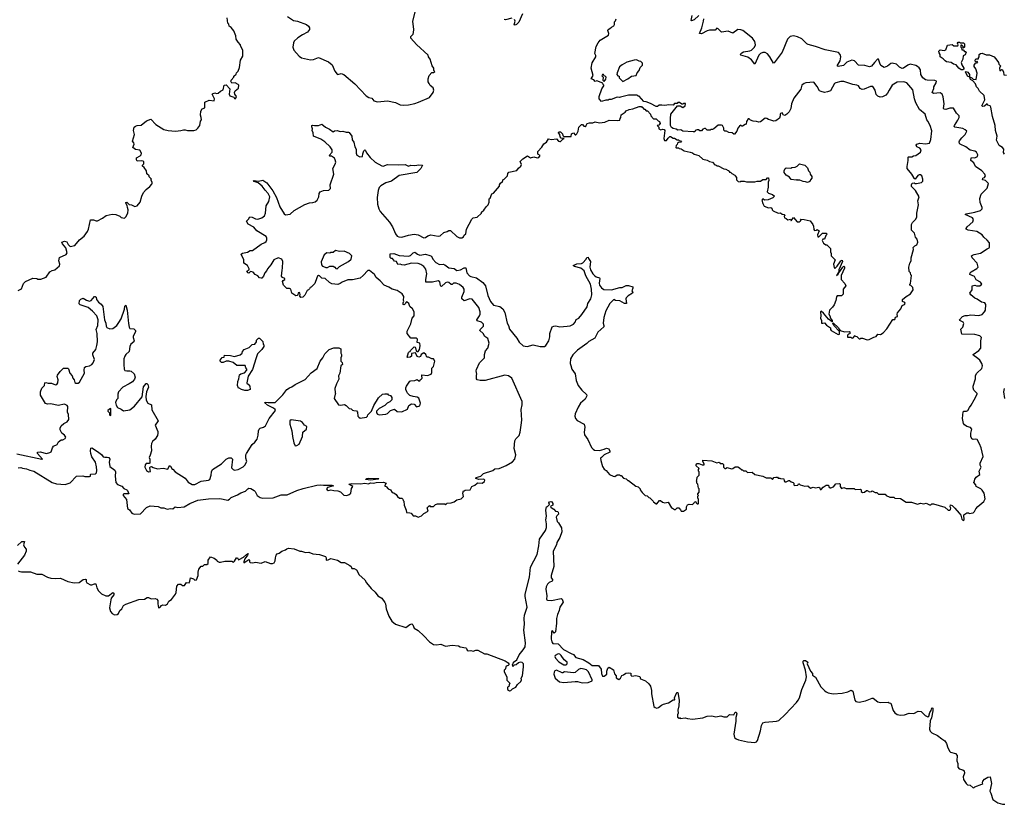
# Model space of a CAD drawing. Extents: x 2240384 to 2404287, y 351326 to 526670.
# Tile 219 of 256: x 2312432 to 2324599, y 476198 to 485894. Entities that reach past the tile are written whole.
import ezdxf

# ---------------------------------------------------------------- set-up
doc = ezdxf.new("R2010")
doc.units = 0

msp = doc.modelspace()

# ---------------------------------------------------------------- linework, layer by layer
at = {"layer": '0CON20XD'}
for points in [[(2315742, 485935), (2315814, 485884), (2315865, 485876), (2315975, 485834), (2316000, 485815), (2316012, 485795), (2316012, 485775), (2315989, 485741), (2315925, 485708), (2315871, 485669), (2315825, 485628), (2315815, 485610), (2315809, 485555), (2315818, 485518), (2315885, 485443), (2315915, 485424), (2316025, 485399), (2316064, 485404), (2316125, 485426), (2316247, 485375), (2316294, 485335), (2316325, 485258), (2316355, 485222), (2316365, 485218), (2316405, 485228), (2316436, 485216), (2316575, 485100), (2316715, 484954), (2316745, 484931), (2316784, 484924), (2316810, 484890), (2316855, 484881), (2316975, 484891), (2317075, 484870), (2317135, 484843), (2317175, 484840), (2317235, 484843), (2317315, 484858), (2317360, 484875), (2317495, 484932), (2317540, 484995), (2317548, 485025), (2317542, 485052), (2317505, 485080), (2317490, 485105), (2317480, 485125), (2317478, 485165), (2317490, 485205), (2317525, 485240), (2317545, 485240), (2317560, 485255), (2317550, 485265), (2317548, 485295), (2317528, 485325), (2317506, 485405), (2317482, 485435), (2317478, 485455), (2317335, 485586), (2317264, 485664), (2317267, 485685), (2317294, 485716), (2317300, 485735), (2317302, 485772), (2317290, 485875), (2317321, 486005)], [(2318647, 485965), (2318599, 485865), (2318571, 485835), (2318555, 485826), (2318541, 485831), (2318556, 485875), (2318548, 485898)], [(2320825, 485946), (2320765, 485893), (2320735, 485880), (2320728, 485885), (2320741, 485945)], [(2312415, 482548), (2312455, 482568), (2312481, 482635), (2312505, 482658), (2312595, 482700), (2312642, 482698), (2312658, 482688), (2312695, 482688), (2312758, 482712), (2312805, 482777), (2312834, 482796), (2312866, 482804), (2312925, 482853), (2312929, 482875), (2312916, 482915), (2312924, 482955), (2313005, 482991), (2313018, 483015), (2313004, 483075), (2312959, 483125), (2312954, 483146), (2312984, 483156), (2313015, 483150), (2313032, 483115), (2313055, 483092), (2313115, 483104), (2313172, 483175), (2313230, 483220), (2313269, 483275), (2313282, 483305), (2313305, 483422), (2313345, 483423), (2313375, 483409), (2313395, 483407), (2313455, 483440), (2313500, 483475), (2313575, 483489), (2313620, 483485), (2313670, 483465), (2313688, 483448), (2313727, 483443), (2313745, 483460), (2313770, 483505), (2313773, 483545), (2313766, 483574), (2313760, 483600), (2313742, 483625), (2313744, 483636), (2313755, 483639), (2313785, 483612), (2313815, 483607), (2313855, 483584), (2313883, 483595), (2313920, 483640), (2313941, 483715), (2313963, 483757), (2313995, 483797), (2314039, 483831), (2314065, 483860), (2314070, 483875), (2314070, 483885), (2314052, 483915), (2314060, 483925), (2314032, 483952), (2314030, 483965), (2314005, 483990), (2314000, 484025), (2313969, 484069), (2313950, 484085), (2313950, 484095), (2313968, 484112), (2313966, 484136), (2313956, 484146), (2313935, 484152), (2313885, 484148), (2313874, 484164), (2313875, 484188), (2313919, 484211), (2313932, 484225), (2313937, 484245), (2313915, 484282), (2313862, 484292), (2313832, 484315), (2313848, 484355), (2313844, 484374), (2313828, 484395), (2313850, 484475), (2313840, 484525), (2313847, 484565), (2313865, 484580), (2313885, 484587), (2313935, 484592), (2314000, 484645), (2314053, 484667), (2314115, 484598), (2314215, 484537), (2314265, 484523), (2314358, 484518), (2314425, 484524), (2314455, 484534), (2314475, 484534), (2314505, 484524), (2314585, 484526), (2314612, 484535), (2314635, 484553), (2314657, 484585), (2314665, 484640), (2314678, 484655), (2314676, 484685), (2314666, 484715), (2314670, 484765), (2314688, 484792), (2314720, 484805), (2314720, 484875), (2314775, 484898), (2314835, 484892), (2314840, 484915), (2314812, 484975), (2314815, 484980), (2314845, 484989), (2314866, 484984), (2314885, 484987), (2314915, 485012), (2314945, 485028), (2314960, 485085), (2314985, 485090), (2315029, 485039), (2315021, 484975), (2315029, 484955), (2315077, 484937), (2315085, 484922), (2315095, 484918), (2315102, 484925), (2315112, 484945), (2315092, 484972), (2315086, 484995), (2315095, 485014), (2315135, 485050), (2315138, 485085), (2315130, 485095), (2315093, 485113), (2315055, 485111), (2315041, 485135), (2315044, 485146), (2315080, 485185), (2315080, 485195), (2315108, 485222), (2315113, 485237), (2315132, 485258), (2315148, 485305), (2315160, 485395), (2315190, 485445), (2315188, 485515), (2315160, 485575), (2315160, 485585), (2315130, 485615), (2315108, 485655), (2315102, 485695), (2315078, 485758), (2315046, 485796), (2315022, 485815), (2315015, 485840), (2315003, 485853), (2314996, 485916)], [(2318515, 485912), (2318435, 485892), (2318420, 485895)], [(2321715, 484653), (2321685, 484660), (2321664, 484674), (2321645, 484676), (2321585, 484630), (2321565, 484628), (2321535, 484638), (2321495, 484640), (2321463, 484653), (2321448, 484668), (2321435, 484670), (2321412, 484635), (2321408, 484602), (2321395, 484600), (2321365, 484580), (2321355, 484580), (2321345, 484590), (2321325, 484578), (2321306, 484555), (2321293, 484515), (2321265, 484480), (2321255, 484480), (2321237, 484497), (2321195, 484500), (2321167, 484517), (2321145, 484518), (2321135, 484530), (2321132, 484555), (2321118, 484585), (2321105, 484590), (2321065, 484590), (2321010, 484545), (2320995, 484538), (2320973, 484537), (2320965, 484530), (2320925, 484530), (2320908, 484548), (2320895, 484550), (2320875, 484540), (2320855, 484520), (2320835, 484520), (2320822, 484532), (2320805, 484532), (2320780, 484525), (2320775, 484510), (2320755, 484508), (2320625, 484518), (2320602, 484532), (2320565, 484528), (2320542, 484542), (2320505, 484548), (2320485, 484560), (2320472, 484585), (2320472, 484675), (2320480, 484725), (2320562, 484828), (2320595, 484830), (2320625, 484810), (2320655, 484830), (2320658, 484858), (2320635, 484860), (2320628, 484852), (2320615, 484850), (2320585, 484870), (2320565, 484870), (2320555, 484860), (2320522, 484858), (2320505, 484840), (2320455, 484842), (2320405, 484832), (2320365, 484840), (2320334, 484836), (2320315, 484822), (2320295, 484820), (2320225, 484858), (2320175, 484878), (2320143, 484883), (2320085, 484950), (2320075, 484950), (2320062, 484962), (2319955, 484960), (2319855, 484938), (2319845, 484932), (2319815, 484938), (2319742, 484908), (2319715, 484908), (2319705, 484900), (2319675, 484898), (2319622, 484882), (2319592, 484915), (2319594, 484945), (2319625, 485040), (2319650, 485075), (2319650, 485085), (2319642, 485092), (2319638, 485108), (2319565, 485138), (2319545, 485130), (2319525, 485153), (2319494, 485164), (2319518, 485205), (2319494, 485296), (2319507, 485363), (2319550, 485435), (2319550, 485450), (2319538, 485475), (2319557, 485565), (2319580, 485610), (2319605, 485640), (2319707, 485705), (2319712, 485725), (2319701, 485761), (2319702, 485775), (2319726, 485784), (2319745, 485802), (2319773, 485817), (2319782, 485835), (2319783, 485867), (2319795, 485880), (2319802, 485905)], [(2324187, 482495), (2324172, 482515), (2324201, 482555), (2324200, 482605), (2324235, 482612), (2324255, 482604), (2324295, 482604), (2324320, 482625), (2324305, 482652), (2324251, 482681), (2324232, 482722), (2324174, 482745), (2324177, 482765), (2324190, 482780), (2324260, 482820), (2324274, 482836), (2324264, 482885), (2324200, 482950), (2324194, 482975), (2324204, 482985), (2324225, 482992), (2324305, 483008), (2324385, 483063), (2324412, 483075), (2324416, 483085), (2324415, 483138), (2324389, 483169), (2324347, 483205), (2324325, 483236), (2324260, 483275), (2324153, 483293), (2324127, 483305), (2324126, 483315), (2324139, 483335), (2324209, 483395), (2324220, 483425), (2324205, 483445), (2324114, 483486), (2324128, 483495), (2324235, 483515), (2324303, 483535), (2324324, 483555), (2324326, 483575), (2324302, 483635), (2324296, 483685), (2324312, 483738), (2324386, 483814), (2324402, 483872), (2324368, 483905), (2324335, 483914), (2324331, 483921), (2324334, 483935), (2324355, 483946), (2324368, 483965), (2324359, 483985), (2324322, 484025), (2324242, 484082), (2324224, 484125), (2324186, 484155), (2324189, 484185), (2324195, 484190), (2324235, 484188), (2324266, 484205), (2324270, 484225), (2324255, 484257), (2324235, 484271), (2324175, 484283), (2324123, 484323), (2324055, 484354), (2324044, 484365), (2324041, 484385), (2324045, 484398), (2324073, 484435), (2324115, 484476), (2324134, 484515), (2324116, 484535), (2324085, 484550), (2323986, 484566), (2323981, 484575), (2323984, 484585), (2324025, 484651), (2324040, 484685), (2324039, 484705), (2324009, 484739), (2323969, 484799), (2323925, 484799), (2323875, 484786), (2323857, 484787), (2323846, 484795), (2323854, 484855), (2323842, 484942), (2323831, 484975), (2323805, 484991), (2323725, 484981), (2323709, 484995), (2323728, 485045), (2323728, 485065), (2323756, 485115), (2323760, 485135), (2323742, 485142), (2323645, 485146), (2323623, 485153), (2323590, 485175), (2323569, 485215), (2323564, 485275), (2323548, 485298), (2323526, 485315), (2323505, 485327), (2323435, 485344), (2323405, 485334), (2323354, 485296), (2323335, 485293), (2323305, 485309), (2323265, 485345), (2323215, 485358), (2323195, 485352), (2323155, 485321), (2323115, 485302), (2323075, 485328), (2323059, 485359), (2323045, 485406), (2323033, 485405), (2322995, 485367), (2322958, 485322), (2322935, 485311), (2322875, 485328), (2322795, 485331), (2322749, 485385), (2322715, 485396), (2322652, 485368), (2322610, 485330), (2322545, 485317), (2322534, 485325), (2322572, 485385), (2322579, 485435), (2322570, 485465), (2322548, 485488), (2322385, 485522), (2322265, 485565), (2322175, 485586), (2322157, 485597), (2322095, 485659), (2322045, 485683), (2321995, 485693), (2321952, 485685), (2321918, 485655), (2321852, 485495), (2321805, 485429), (2321755, 485360), (2321745, 485359), (2321700, 485435), (2321671, 485471), (2321645, 485488), (2321615, 485489), (2321585, 485475), (2321565, 485455), (2321515, 485343), (2321475, 485399), (2321431, 485431), (2321342, 485455), (2321333, 485463), (2321354, 485485), (2321374, 485496), (2321455, 485508), (2321475, 485517), (2321511, 485555), (2321523, 485585), (2321517, 485625), (2321486, 485666), (2321369, 485759), (2321345, 485771), (2321308, 485772), (2321245, 485726), (2321185, 485754), (2321105, 485742), (2321086, 485755), (2321065, 485780), (2321045, 485790), (2321025, 485763), (2320955, 485766), (2320925, 485758), (2320855, 485721), (2320832, 485722), (2320860, 485795), (2320882, 485875), (2320886, 485905)], [(2324085, 485273), (2324065, 485275), (2324035, 485296), (2324005, 485338), (2323972, 485345), (2323944, 485364), (2323885, 485375), (2323866, 485385), (2323845, 485410), (2323808, 485435), (2323806, 485465), (2323792, 485485), (2323790, 485505), (2323805, 485520), (2323855, 485514), (2323875, 485520), (2323895, 485580), (2323955, 485588), (2323975, 485570), (2324025, 485570), (2324030, 485585), (2324022, 485605), (2324030, 485615), (2324045, 485618), (2324055, 485610), (2324095, 485608), (2324106, 485595), (2324107, 485553), (2324092, 485542), (2324090, 485565), (2324075, 485580), (2324062, 485578), (2324060, 485555), (2324070, 485545), (2324072, 485522), (2324092, 485522), (2324105, 485500), (2324125, 485500), (2324128, 485495), (2324115, 485462), (2324091, 485449), (2324088, 485405), (2324066, 485365), (2324072, 485335), (2324099, 485295), (2324098, 485281), (2324085, 485273)], [(2324603, 484233), (2324589, 484255), (2324594, 484295), (2324575, 484314), (2324535, 484338), (2324504, 484406), (2324509, 484455), (2324488, 484525), (2324485, 484585), (2324452, 484698), (2324432, 484815), (2324425, 484828), (2324397, 484837), (2324386, 484856), (2324354, 484826), (2324333, 484823), (2324319, 484829), (2324360, 484905), (2324349, 484959), (2324293, 485013), (2324276, 485046), (2324255, 485066), (2324241, 485101), (2324208, 485138), (2324181, 485155), (2324173, 485183), (2324145, 485198), (2324121, 485249), (2324127, 485253), (2324149, 485245), (2324168, 485218), (2324170, 485190), (2324197, 485177), (2324215, 485158), (2324253, 485157), (2324264, 485235), (2324248, 485285), (2324228, 485315), (2324227, 485333), (2324242, 485358), (2324270, 485365), (2324265, 485380), (2324255, 485370), (2324242, 485372), (2324240, 485395), (2324245, 485410), (2324278, 485412), (2324280, 485425), (2324290, 485435), (2324290, 485465), (2324304, 485476), (2324325, 485480), (2324375, 485462), (2324415, 485462), (2324472, 485435), (2324508, 485395), (2324527, 485367), (2324533, 485343), (2324552, 485325), (2324538, 485295), (2324542, 485262), (2324562, 485278), (2324575, 485274), (2324590, 485245), (2324592, 485212), (2324625, 485210)], [(2319885, 485130), (2319947, 485163), (2319990, 485195), (2320048, 485205), (2320063, 485237), (2320088, 485265), (2320100, 485305), (2320127, 485333), (2320130, 485355), (2320108, 485378), (2320085, 485380), (2320055, 485398), (2320024, 485396), (2319935, 485368), (2319875, 485337), (2319845, 485312), (2319813, 485237), (2319810, 485215), (2319822, 485202), (2319840, 485195), (2319840, 485175), (2319885, 485130)], [(2319655, 485130), (2319675, 485160), (2319678, 485185), (2319667, 485197), (2319655, 485200), (2319648, 485215), (2319635, 485219), (2319625, 485200), (2319640, 485185), (2319638, 485148), (2319655, 485130)], [(2318018, 483428), (2318034, 483446), (2318085, 483453), (2318140, 483505), (2318140, 483515), (2318169, 483541), (2318197, 483583), (2318220, 483605), (2318232, 483638), (2318235, 483680), (2318245, 483690), (2318267, 483743), (2318285, 483752), (2318360, 483835), (2318360, 483855), (2318374, 483876), (2318400, 483895), (2318405, 483920), (2318420, 483925), (2318460, 483965), (2318462, 483995), (2318475, 484010), (2318575, 484032), (2318595, 484060), (2318626, 484084), (2318631, 484105), (2318618, 484142), (2318650, 484175), (2318705, 484212), (2318745, 484186), (2318785, 484200), (2318825, 484186), (2318847, 484193), (2318862, 484215), (2318834, 484234), (2318834, 484266), (2318885, 484320), (2318910, 484360), (2318940, 484380), (2318965, 484420), (2319005, 484412), (2319065, 484420), (2319092, 484392), (2319105, 484387), (2319115, 484390), (2319142, 484418), (2319160, 484425), (2319125, 484432), (2319112, 484445), (2319107, 484477), (2319090, 484495), (2319095, 484510), (2319115, 484510), (2319140, 484485), (2319143, 484463), (2319155, 484450), (2319245, 484450), (2319252, 484485), (2319275, 484498), (2319295, 484473), (2319305, 484473), (2319315, 484482), (2319333, 484515), (2319343, 484565), (2319363, 484587), (2319375, 484600), (2319385, 484600), (2319405, 484580), (2319418, 484578), (2319425, 484570), (2319445, 484610), (2319475, 484618), (2319515, 484618), (2319545, 484633), (2319595, 484620), (2319662, 484628), (2319718, 484652), (2319825, 484648), (2319847, 484653), (2319850, 484675), (2319860, 484685), (2319863, 484717), (2319915, 484752), (2319925, 484768), (2319964, 484786), (2320009, 484791), (2320088, 484822), (2320115, 484820), (2320125, 484810), (2320135, 484810), (2320145, 484790), (2320155, 484790), (2320175, 484770), (2320188, 484768), (2320228, 484728), (2320230, 484705), (2320265, 484670), (2320295, 484670), (2320320, 484645), (2320340, 484635), (2320348, 484612), (2320328, 484592), (2320310, 484585), (2320328, 484568), (2320330, 484545), (2320355, 484532), (2320375, 484540), (2320395, 484538), (2320402, 484525), (2320393, 484425), (2320401, 484401), (2320425, 484400), (2320445, 484430), (2320465, 484450), (2320475, 484450), (2320505, 484430), (2320525, 484430), (2320555, 484410), (2320575, 484410), (2320582, 484402), (2320598, 484398), (2320608, 484382), (2320572, 484378), (2320562, 484368), (2320558, 484352), (2320542, 484338), (2320540, 484315), (2320545, 484310), (2320575, 484310), (2320583, 484303), (2320605, 484300), (2320643, 484273), (2320717, 484257), (2320747, 484247), (2320765, 484232), (2320825, 484218), (2320875, 484170), (2320925, 484160), (2320955, 484142), (2320992, 484132), (2321022, 484102), (2321038, 484098), (2321045, 484090), (2321065, 484090), (2321135, 484050), (2321157, 484047), (2321185, 484030), (2321195, 484030), (2321205, 484010), (2321215, 484010), (2321233, 483993), (2321270, 483975), (2321273, 483963), (2321290, 483945), (2321290, 483915), (2321310, 483895), (2321335, 483892), (2321343, 483897), (2321385, 483898), (2321415, 483890), (2321515, 483890), (2321545, 483900), (2321585, 483900), (2321615, 483920), (2321655, 483920), (2321672, 483938), (2321685, 483940), (2321688, 483905), (2321680, 483885), (2321680, 483825), (2321668, 483765), (2321685, 483750), (2321736, 483736), (2321758, 483715), (2321738, 483692), (2321682, 483668), (2321636, 483666), (2321615, 483680), (2321602, 483665), (2321613, 483623), (2321631, 483591), (2321685, 483571), (2321715, 483572), (2321728, 483565), (2321732, 483545), (2321743, 483533), (2321805, 483502), (2321835, 483508), (2321853, 483493), (2321877, 483487), (2321890, 483475), (2321880, 483465), (2321882, 483445), (2321905, 483438), (2321925, 483420), (2321955, 483430), (2321965, 483410), (2321995, 483448), (2322038, 483398), (2322065, 483398), (2322077, 483403), (2322090, 483415), (2322082, 483428), (2322125, 483427), (2322199, 483409), (2322232, 483365), (2322242, 483342), (2322245, 483300), (2322255, 483290), (2322277, 483293), (2322285, 483300), (2322310, 483285), (2322290, 483235), (2322295, 483210), (2322305, 483210), (2322352, 483258), (2322396, 483256), (2322410, 483245), (2322393, 483227), (2322377, 483183), (2322355, 483180), (2322350, 483165), (2322364, 483134), (2322395, 483110), (2322405, 483110), (2322450, 483065), (2322450, 483025), (2322460, 483005), (2322460, 482975), (2322510, 482925), (2322490, 482875), (2322495, 482830), (2322505, 482820), (2322535, 482847), (2322572, 482902), (2322578, 482915), (2322595, 482922), (2322599, 482905), (2322554, 482805), (2322552, 482778), (2322524, 482734), (2322545, 482750), (2322552, 482768), (2322576, 482794), (2322602, 482838), (2322615, 482848), (2322622, 482842), (2322623, 482825), (2322582, 482735), (2322582, 482685), (2322630, 482635), (2322640, 482605), (2322608, 482565), (2322607, 482503), (2322587, 482483), (2322535, 482480), (2322525, 482470), (2322517, 482423), (2322495, 482370), (2322475, 482340), (2322440, 482305), (2322432, 482255), (2322448, 482225), (2322448, 482208), (2322470, 482175), (2322470, 482160), (2322425, 482192), (2322366, 482266), (2322335, 482292), (2322328, 482285), (2322333, 482235), (2322327, 482205), (2322340, 482175), (2322340, 482145), (2322355, 482142), (2322375, 482150), (2322401, 482121), (2322450, 482085), (2322450, 482065), (2322460, 482055), (2322544, 482004), (2322562, 482008), (2322562, 482042), (2322492, 482115), (2322480, 482145), (2322485, 482150), (2322550, 482085), (2322552, 482072), (2322572, 482052), (2322625, 482038), (2322685, 482040), (2322690, 482035), (2322688, 482012), (2322673, 482007), (2322662, 481995), (2322662, 481972), (2322705, 481970), (2322712, 481962), (2322725, 481960), (2322755, 481990), (2322762, 481982), (2322775, 481980), (2322805, 481950), (2322815, 481950), (2322825, 481960), (2322845, 481960), (2322905, 481938), (2322929, 481941), (2322985, 481970), (2323015, 481978), (2323035, 482008), (2323067, 482003), (2323100, 482025), (2323148, 482072), (2323220, 482190), (2323245, 482190), (2323255, 482220), (2323280, 482225), (2323273, 482255), (2323279, 482271), (2323319, 482321), (2323337, 482363), (2323365, 482373), (2323373, 482385), (2323370, 482400), (2323340, 482410), (2323340, 482435), (2323385, 482472), (2323438, 482505), (2323472, 482555), (2323470, 482585), (2323445, 482610), (2323430, 482615), (2323430, 482625), (2323440, 482635), (2323450, 482735), (2323443, 482743), (2323440, 482765), (2323423, 482783), (2323420, 482835), (2323433, 482887), (2323448, 482915), (2323448, 482952), (2323478, 483055), (2323473, 483077), (2323492, 483098), (2323519, 483111), (2323532, 483145), (2323520, 483180), (2323502, 483205), (2323490, 483255), (2323452, 483295), (2323450, 483335), (2323452, 483365), (2323465, 483390), (2323502, 483425), (2323516, 483454), (2323517, 483503), (2323538, 483605), (2323532, 483655), (2323548, 483705), (2323503, 483783), (2323453, 483833), (2323452, 483855), (2323460, 483875), (2323485, 483880), (2323495, 483870), (2323515, 483870), (2323575, 483882), (2323592, 483898), (2323592, 483925), (2323578, 483965), (2323563, 483977), (2323545, 483978), (2323531, 483969), (2323498, 483922), (2323480, 483935), (2323480, 483945), (2323458, 483985), (2323400, 484055), (2323398, 484082), (2323412, 484155), (2323410, 484195), (2323415, 484200), (2323455, 484198), (2323475, 484212), (2323505, 484218), (2323563, 484257), (2323572, 484285), (2323556, 484306), (2323516, 484325), (2323510, 484345), (2323516, 484354), (2323555, 484370), (2323625, 484361), (2323675, 484368), (2323690, 484415), (2323702, 484522), (2323682, 484585), (2323655, 484640), (2323640, 484655), (2323619, 484725), (2323550, 484785), (2323506, 484865), (2323489, 484915), (2323468, 485028), (2323395, 485113), (2323357, 485127), (2323275, 485124), (2323214, 485085), (2323175, 485022), (2323156, 484985), (2323135, 484961), (2323095, 484942), (2323065, 484938), (2323035, 484950), (2323015, 484971), (2323001, 485025), (2322975, 485067), (2322945, 485069), (2322865, 485034), (2322842, 485032), (2322817, 485045), (2322797, 485075), (2322777, 485087), (2322725, 485092), (2322615, 485131), (2322578, 485132), (2322517, 485115), (2322501, 485105), (2322453, 485017), (2322415, 485001), (2322375, 484996), (2322335, 485005), (2322315, 485017), (2322285, 485070), (2322245, 485122), (2322145, 485113), (2322125, 485106), (2322098, 485085), (2322086, 485034), (2321998, 484925), (2321968, 484855), (2321962, 484795), (2321940, 484755), (2321913, 484727), (2321885, 484712), (2321870, 484715), (2321852, 484742), (2321835, 484737), (2321828, 484725), (2321830, 484705), (2321821, 484679), (2321775, 484643), (2321751, 484641), (2321715, 484653)], [(2314082, 480362), (2314135, 480343), (2314205, 480350), (2314261, 480339), (2314285, 480383), (2314295, 480377), (2314315, 480340), (2314325, 480339), (2314355, 480308), (2314475, 480229), (2314515, 480181), (2314565, 480152), (2314595, 480149), (2314675, 480191), (2314765, 480202), (2314780, 480210), (2314799, 480265), (2314802, 480308), (2314816, 480335), (2314925, 480404), (2314985, 480462), (2315015, 480478), (2315045, 480480), (2315062, 480462), (2315050, 480355), (2315068, 480335), (2315085, 480329), (2315130, 480335), (2315195, 480368), (2315215, 480388), (2315240, 480435), (2315227, 480475), (2315227, 480515), (2315233, 480535), (2315304, 480646), (2315336, 480674), (2315365, 480710), (2315379, 480759), (2315382, 480815), (2315392, 480835), (2315404, 480846), (2315445, 480859), (2315469, 480875), (2315514, 480966), (2315592, 481065), (2315590, 481075), (2315568, 481095), (2315495, 481129), (2315458, 481165), (2315475, 481169), (2315503, 481163), (2315587, 481163), (2315682, 481258), (2315735, 481324), (2315765, 481346), (2315795, 481356), (2315835, 481384), (2315961, 481449), (2316035, 481531), (2316107, 481585), (2316144, 481676), (2316178, 481715), (2316202, 481765), (2316255, 481820), (2316315, 481840), (2316375, 481840), (2316400, 481825), (2316400, 481775), (2316410, 481755), (2316410, 481735), (2316400, 481715), (2316400, 481675), (2316418, 481658), (2316420, 481635), (2316400, 481615), (2316390, 481525), (2316372, 481495), (2316377, 481453), (2316348, 481395), (2316328, 481335), (2316330, 481285), (2316340, 481275), (2316330, 481265), (2316320, 481215), (2316370, 481135), (2316395, 481130), (2316447, 481137), (2316468, 481128), (2316505, 481090), (2316527, 481087), (2316545, 481070), (2316563, 481063), (2316595, 481060), (2316608, 481045), (2316610, 480995), (2316621, 480981), (2316641, 480971), (2316717, 480983), (2316730, 480995), (2316735, 481010), (2316780, 481055), (2316810, 481125), (2316865, 481220), (2316914, 481266), (2316945, 481272), (2316975, 481270), (2316985, 481260), (2317015, 481250), (2317030, 481225), (2317030, 481195), (2317005, 481172), (2316974, 481156), (2316945, 481128), (2316875, 481090), (2316842, 481058), (2316840, 481035), (2316855, 481020), (2316873, 481013), (2316955, 481018), (2316975, 481028), (2317015, 481063), (2317065, 481082), (2317095, 481053), (2317155, 481050), (2317225, 481080), (2317242, 481125), (2317275, 481148), (2317305, 481142), (2317335, 481110), (2317375, 481122), (2317383, 481155), (2317365, 481218), (2317345, 481230), (2317295, 481238), (2317255, 481252), (2317225, 481278), (2317216, 481296), (2317202, 481325), (2317202, 481345), (2317210, 481365), (2317255, 481427), (2317265, 481433), (2317313, 481437), (2317345, 481448), (2317365, 481430), (2317375, 481430), (2317380, 481445), (2317395, 481450), (2317407, 481463), (2317400, 481495), (2317403, 481507), (2317473, 481497), (2317516, 481514), (2317524, 481535), (2317523, 481587), (2317545, 481610), (2317560, 481675), (2317545, 481702), (2317525, 481702), (2317485, 481722), (2317462, 481722), (2317450, 481755), (2317425, 481778), (2317395, 481758), (2317385, 481732), (2317366, 481724), (2317344, 481734), (2317325, 481778), (2317272, 481768), (2317272, 481738), (2317257, 481723), (2317225, 481720), (2317220, 481725), (2317235, 481780), (2317245, 481790), (2317258, 481792), (2317260, 481805), (2317305, 481850), (2317318, 481848), (2317325, 481840), (2317331, 481801), (2317343, 481793), (2317355, 481793), (2317372, 481818), (2317382, 481865), (2317378, 481898), (2317343, 481903), (2317348, 481948), (2317335, 481960), (2317265, 481960), (2317218, 482015), (2317220, 482045), (2317264, 482136), (2317280, 482205), (2317306, 482234), (2317308, 482285), (2317285, 482320), (2317255, 482350), (2317242, 482385), (2317220, 482405), (2317213, 482407), (2317202, 482398), (2317200, 482385), (2317185, 482370), (2317170, 482375), (2317170, 482395), (2317180, 482415), (2317174, 482425), (2317177, 482473), (2317160, 482505), (2317095, 482549), (2317035, 482564), (2316995, 482590), (2316935, 482612), (2316888, 482668), (2316835, 482708), (2316817, 482745), (2316755, 482796), (2316734, 482796), (2316676, 482734), (2316638, 482702), (2316545, 482680), (2316485, 482679), (2316415, 482652), (2316392, 482635), (2316363, 482623), (2316288, 482628), (2316260, 482645), (2316208, 482698), (2316165, 482700), (2316135, 482730), (2316125, 482732), (2316114, 482726), (2316102, 482705), (2316078, 482635), (2316035, 482590), (2316020, 482585), (2316015, 482570), (2316000, 482555), (2315984, 482546), (2315955, 482490), (2315930, 482465), (2315905, 482460), (2315890, 482485), (2315898, 482495), (2315895, 482518), (2315885, 482522), (2315875, 482518), (2315870, 482495), (2315860, 482485), (2315845, 482482), (2315794, 482514), (2315782, 482565), (2315765, 482573), (2315733, 482573), (2315690, 482615), (2315681, 482659), (2315687, 482673), (2315708, 482685), (2315708, 482695), (2315679, 482709), (2315667, 482725), (2315675, 482800), (2315681, 482825), (2315684, 482905), (2315672, 482935), (2315625, 482951), (2315573, 482925), (2315536, 482864), (2315493, 482815), (2315487, 482795), (2315462, 482765), (2315446, 482725), (2315425, 482701), (2315415, 482699), (2315396, 482706), (2315375, 482729), (2315342, 482745), (2315316, 482776), (2315285, 482782), (2315265, 482760), (2315254, 482764), (2315240, 482785), (2315268, 482802), (2315268, 482815), (2315248, 482858), (2315201, 482885), (2315201, 482925), (2315167, 482995), (2315185, 483009), (2315245, 483020), (2315278, 483042), (2315307, 483043), (2315415, 483120), (2315461, 483139), (2315478, 483155), (2315488, 483175), (2315488, 483195), (2315478, 483215), (2315364, 483284), (2315325, 483330), (2315257, 483367), (2315233, 483403), (2315259, 483431), (2315274, 483456), (2315305, 483454), (2315345, 483434), (2315375, 483431), (2315425, 483444), (2315458, 483472), (2315471, 483505), (2315479, 483595), (2315512, 483648), (2315521, 483705), (2315504, 483745), (2315465, 483786), (2315428, 483838), (2315379, 483879), (2315330, 483895), (2315323, 483905), (2315331, 483909), (2315385, 483900), (2315435, 483910), (2315488, 483878), (2315561, 483781), (2315605, 483695), (2315645, 483582), (2315700, 483495), (2315715, 483484), (2315775, 483489), (2315825, 483536), (2315955, 483611), (2316015, 483629), (2316056, 483634), (2316082, 483645), (2316107, 483665), (2316129, 483705), (2316134, 483746), (2316145, 483767), (2316185, 483784), (2316252, 483788), (2316272, 483808), (2316269, 483855), (2316314, 483985), (2316301, 484055), (2316332, 484108), (2316338, 484135), (2316332, 484162), (2316321, 484181), (2316285, 484207), (2316265, 484208), (2316258, 484215), (2316294, 484256), (2316292, 484285), (2316268, 484325), (2316202, 484385), (2316155, 484418), (2316062, 484455), (2316060, 484495), (2316047, 484525), (2316050, 484545), (2316042, 484572), (2316044, 484585), (2316055, 484591), (2316075, 484586), (2316125, 484588), (2316165, 484603), (2316212, 484565), (2316261, 484541), (2316305, 484508), (2316321, 484519), (2316355, 484526), (2316394, 484514), (2316425, 484516), (2316465, 484504), (2316495, 484504), (2316505, 484499), (2316536, 484455), (2316541, 484411), (2316562, 484382), (2316574, 484325), (2316590, 484295), (2316590, 484245), (2316600, 484220), (2316635, 484199), (2316668, 484202), (2316672, 484235), (2316686, 484274), (2316695, 484284), (2316705, 484279), (2316719, 484249), (2316761, 484191), (2316826, 484135), (2316905, 484089), (2316925, 484086), (2316975, 484103), (2317115, 484099), (2317195, 484104), (2317235, 484084), (2317265, 484098), (2317315, 484091), (2317365, 484100), (2317408, 484095), (2317387, 484055), (2317340, 484005), (2317122, 483968), (2317025, 483897), (2316955, 483878), (2316895, 483843), (2316875, 483819), (2316862, 483785), (2316849, 483695), (2316855, 483615), (2316870, 483555), (2316885, 483524), (2317002, 483392), (2317040, 483335), (2317077, 483247), (2317095, 483221), (2317115, 483210), (2317155, 483206), (2317235, 483232), (2317305, 483245), (2317355, 483235), (2317425, 483198), (2317445, 483201), (2317475, 483224), (2317513, 483237), (2317605, 483218), (2317626, 483225), (2317675, 483266), (2317715, 483277), (2317735, 483289), (2317755, 483289), (2317834, 483214), (2317865, 483200), (2317895, 483200), (2317915, 483210), (2317925, 483230), (2317945, 483250), (2317952, 483305), (2318018, 483428)], [(2322165, 483882), (2322142, 483892), (2322114, 483894), (2322072, 483912), (2322043, 483913), (2322035, 483920), (2322025, 483912), (2321965, 483918), (2321945, 483950), (2321902, 483975), (2321880, 484005), (2321880, 484025), (2321892, 484055), (2321905, 484062), (2321962, 484058), (2321975, 484068), (2322015, 484072), (2322040, 484085), (2322068, 484112), (2322135, 484098), (2322168, 484065), (2322178, 484028), (2322195, 484010), (2322200, 483985), (2322220, 483955), (2322220, 483935), (2322203, 483917), (2322196, 483894), (2322165, 483882)], [(2316355, 482817), (2316385, 482844), (2316497, 482905), (2316530, 482935), (2316537, 482975), (2316506, 483006), (2316443, 483033), (2316385, 483031), (2316335, 483040), (2316305, 483018), (2316275, 483018), (2316265, 483010), (2316228, 483012), (2316195, 482990), (2316158, 482902), (2316160, 482865), (2316175, 482850), (2316208, 482838), (2316215, 482830), (2316235, 482830), (2316265, 482848), (2316305, 482848), (2316325, 482838), (2316338, 482818), (2316355, 482817)], [(2318160, 482015), (2318116, 482055), (2318120, 482065), (2318164, 482105), (2318163, 482133), (2318137, 482157), (2318085, 482173), (2318080, 482185), (2318115, 482233), (2318122, 482255), (2318122, 482285), (2318106, 482336), (2318025, 482439), (2317995, 482446), (2317925, 482422), (2317895, 482445), (2317895, 482465), (2317925, 482535), (2317924, 482565), (2317913, 482583), (2317865, 482622), (2317825, 482637), (2317793, 482637), (2317775, 482622), (2317765, 482621), (2317735, 482645), (2317715, 482651), (2317695, 482641), (2317645, 482598), (2317635, 482600), (2317630, 482610), (2317622, 482655), (2317605, 482668), (2317535, 482650), (2317451, 482651), (2317451, 482685), (2317465, 482755), (2317451, 482811), (2317425, 482845), (2317389, 482869), (2317355, 482880), (2317275, 482884), (2317185, 482860), (2317154, 482864), (2317135, 482872), (2317105, 482870), (2317088, 482908), (2317065, 482912), (2317040, 482945), (2317023, 482943), (2317010, 482955), (2317010, 483000), (2317055, 483003), (2317121, 482981), (2317235, 482971), (2317261, 482979), (2317295, 483012), (2317315, 483020), (2317346, 482996), (2317375, 482986), (2317445, 482995), (2317502, 482982), (2317520, 482970), (2317539, 482935), (2317575, 482892), (2317621, 482871), (2317665, 482873), (2317685, 482866), (2317735, 482826), (2317799, 482819), (2317835, 482793), (2317878, 482802), (2317926, 482826), (2317945, 482826), (2317958, 482768), (2317989, 482729), (2318005, 482720), (2318075, 482705), (2318157, 482647), (2318187, 482605), (2318217, 482485), (2318250, 482410), (2318285, 482365), (2318365, 482348), (2318401, 482321), (2318427, 482275), (2318454, 482145), (2318473, 482115), (2318485, 482070), (2318575, 481958), (2318605, 481910), (2318653, 481865), (2318704, 481856), (2318775, 481878), (2318864, 481854), (2318915, 481857), (2318935, 481870), (2318970, 481925), (2318982, 481975), (2318984, 482016), (2319013, 482097), (2319032, 482108), (2319055, 482111), (2319105, 482099), (2319197, 482107), (2319235, 482111), (2319275, 482133), (2319297, 482155), (2319310, 482190), (2319343, 482207), (2319380, 482250), (2319443, 482345), (2319454, 482385), (2319488, 482445), (2319502, 482495), (2319498, 482565), (2319485, 482626), (2319429, 482729), (2319409, 482789), (2319364, 482825), (2319288, 482845), (2319273, 482857), (2319315, 482878), (2319375, 482882), (2319391, 482889), (2319432, 482935), (2319442, 482955), (2319458, 482958), (2319460, 482945), (2319486, 482905), (2319479, 482835), (2319485, 482805), (2319514, 482754), (2319535, 482731), (2319555, 482718), (2319596, 482705), (2319601, 482695), (2319593, 482637), (2319598, 482615), (2319621, 482581), (2319652, 482562), (2319745, 482556), (2319848, 482585), (2319875, 482586), (2319925, 482610), (2319955, 482611), (2320007, 482595), (2320010, 482575), (2319998, 482545), (2320007, 482525), (2320004, 482515), (2319949, 482481), (2319926, 482455), (2319922, 482445), (2319930, 482385), (2319905, 482388), (2319848, 482418), (2319793, 482423), (2319775, 482436), (2319724, 482386), (2319676, 482295), (2319651, 482215), (2319643, 482145), (2319652, 482115), (2319650, 482100), (2319578, 482032), (2319540, 481960), (2319465, 481919), (2319439, 481891), (2319325, 481809), (2319266, 481754), (2319240, 481705), (2319234, 481645), (2319241, 481619), (2319256, 481576), (2319296, 481516), (2319310, 481435), (2319334, 481375), (2319380, 481315), (2319434, 481264), (2319440, 481245), (2319420, 481205), (2319363, 481155), (2319334, 481106), (2319296, 481025), (2319292, 480995), (2319299, 480965), (2319322, 480942), (2319407, 480895), (2319417, 480857), (2319408, 480795), (2319412, 480765), (2319452, 480705), (2319499, 480609), (2319518, 480585), (2319535, 480574), (2319595, 480571), (2319655, 480585), (2319685, 480598), (2319710, 480590), (2319725, 480562), (2319725, 480551), (2319654, 480516), (2319620, 480485), (2319610, 480475), (2319613, 480445), (2319633, 480373), (2319655, 480340), (2319680, 480325), (2319720, 480275), (2319765, 480252), (2319785, 480250), (2319815, 480270), (2319845, 480270), (2319852, 480262), (2319865, 480260), (2319895, 480230), (2319925, 480220), (2319945, 480200), (2319955, 480200), (2320045, 480130), (2320075, 480120), (2320100, 480095), (2320100, 480085), (2320125, 480050), (2320160, 480015), (2320185, 480010), (2320205, 479990), (2320220, 479985), (2320260, 479945), (2320264, 479934), (2320295, 479910), (2320305, 479910), (2320338, 479952), (2320352, 479952), (2320375, 479930), (2320405, 479922), (2320445, 479930), (2320485, 479860), (2320498, 479858), (2320525, 479840), (2320535, 479840), (2320555, 479860), (2320575, 479860), (2320598, 479838), (2320605, 479820), (2320635, 479820), (2320670, 479845), (2320670, 479875), (2320685, 479900), (2320705, 479908), (2320747, 479903), (2320768, 479922), (2320775, 479940), (2320788, 479938), (2320792, 479922), (2320802, 479912), (2320815, 479910), (2320820, 479915), (2320820, 479965), (2320810, 479985), (2320810, 480005), (2320820, 480015), (2320812, 480022), (2320810, 480035), (2320830, 480055), (2320830, 480095), (2320820, 480105), (2320810, 480155), (2320800, 480165), (2320798, 480188), (2320790, 480195), (2320800, 480205), (2320805, 480240), (2320830, 480265), (2320830, 480305), (2320820, 480315), (2320820, 480335), (2320827, 480347), (2320792, 480382), (2320790, 480395), (2320794, 480406), (2320805, 480410), (2320825, 480410), (2320864, 480394), (2320890, 480395), (2320892, 480405), (2320872, 480435), (2320875, 480449), (2320984, 480444), (2321045, 480417), (2321075, 480428), (2321089, 480409), (2321115, 480409), (2321129, 480399), (2321129, 480365), (2321145, 480348), (2321155, 480346), (2321175, 480359), (2321227, 480343), (2321245, 480346), (2321275, 480370), (2321305, 480368), (2321325, 480358), (2321355, 480330), (2321365, 480330), (2321375, 480320), (2321405, 480320), (2321425, 480300), (2321482, 480302), (2321515, 480273), (2321615, 480253), (2321655, 480232), (2321712, 480232), (2321735, 480210), (2321750, 480235), (2321775, 480242), (2321795, 480240), (2321805, 480230), (2321825, 480230), (2321833, 480223), (2321875, 480220), (2321878, 480195), (2321885, 480182), (2321905, 480182), (2321935, 480200), (2321945, 480200), (2321963, 480183), (2321990, 480175), (2322000, 480165), (2322000, 480145), (2322008, 480138), (2322047, 480143), (2322055, 480160), (2322065, 480160), (2322078, 480148), (2322135, 480128), (2322172, 480132), (2322204, 480104), (2322235, 480118), (2322265, 480108), (2322308, 480118), (2322318, 480108), (2322325, 480090), (2322335, 480090), (2322362, 480118), (2322398, 480142), (2322425, 480140), (2322432, 480122), (2322445, 480110), (2322455, 480110), (2322489, 480121), (2322515, 480158), (2322562, 480162), (2322570, 480155), (2322570, 480125), (2322585, 480102), (2322615, 480112), (2322645, 480100), (2322745, 480100), (2322755, 480090), (2322822, 480092), (2322830, 480085), (2322832, 480065), (2322847, 480053), (2322870, 480055), (2322895, 480078), (2322905, 480078), (2322935, 480060), (2322957, 480063), (2322965, 480070), (2323005, 480050), (2323025, 480050), (2323045, 480030), (2323125, 480030), (2323140, 480015), (2323185, 479992), (2323232, 479992), (2323245, 479980), (2323315, 479978), (2323385, 479930), (2323452, 479932), (2323525, 479908), (2323565, 479920), (2323605, 479912), (2323635, 479918), (2323675, 479898), (2323692, 479898), (2323705, 479910), (2323725, 479910), (2323865, 479870), (2323905, 479832), (2323925, 479832), (2323935, 479840), (2323936, 479856), (2323928, 479875), (2323935, 479900), (2323955, 479892), (2323989, 479859), (2324042, 479795), (2324062, 479772), (2324075, 479722), (2324085, 479708), (2324096, 479704), (2324102, 479715), (2324100, 479775), (2324135, 479800), (2324155, 479800), (2324165, 479792), (2324215, 479800), (2324230, 479815), (2324245, 479850), (2324271, 479879), (2324345, 479942), (2324362, 479975), (2324348, 480045), (2324325, 480080), (2324310, 480095), (2324250, 480125), (2324247, 480147), (2324223, 480175), (2324232, 480195), (2324233, 480215), (2324250, 480240), (2324298, 480275), (2324290, 480315), (2324312, 480365), (2324301, 480391), (2324300, 480415), (2324336, 480496), (2324312, 480605), (2324294, 480654), (2324263, 480705), (2324245, 480710), (2324215, 480706), (2324196, 480716), (2324187, 480745), (2324185, 480785), (2324196, 480836), (2324183, 480853), (2324135, 480866), (2324105, 480887), (2324094, 480905), (2324084, 480965), (2324092, 481048), (2324100, 481055), (2324133, 481057), (2324148, 481065), (2324167, 481103), (2324191, 481129), (2324225, 481198), (2324262, 481265), (2324262, 481275), (2324223, 481315), (2324213, 481345), (2324214, 481365), (2324244, 481455), (2324243, 481496), (2324258, 481525), (2324320, 481585), (2324329, 481615), (2324322, 481645), (2324298, 481685), (2324252, 481725), (2324219, 481745), (2324216, 481755), (2324285, 481807), (2324309, 481835), (2324307, 481925), (2324317, 481965), (2324295, 481986), (2324234, 482004), (2324075, 482010), (2324061, 482069), (2324086, 482095), (2324098, 482138), (2324090, 482155), (2324050, 482175), (2324047, 482185), (2324084, 482226), (2324115, 482240), (2324145, 482239), (2324185, 482248), (2324285, 482239), (2324325, 482253), (2324355, 482283), (2324366, 482305), (2324371, 482375), (2324358, 482395), (2324315, 482404), (2324265, 482439), (2324233, 482453), (2324187, 482495)], [(2312395, 480528), (2312705, 480462), (2312712, 480465), (2312651, 480535), (2312651, 480549), (2312685, 480555), (2312765, 480535), (2312806, 480544), (2312820, 480555), (2312836, 480604), (2312848, 480622), (2312894, 480645), (2312912, 480678), (2312945, 480702), (2312966, 480704), (2312995, 480718), (2313002, 480735), (2312985, 480760), (2312952, 480785), (2312933, 480825), (2312933, 480845), (2312946, 480874), (2312976, 480904), (2313020, 480925), (2313038, 480955), (2313034, 481014), (2313024, 481045), (2313026, 481116), (2313017, 481127), (2312985, 481142), (2312908, 481128), (2312815, 481149), (2312775, 481144), (2312751, 481151), (2312691, 481255), (2312691, 481295), (2312705, 481340), (2312740, 481375), (2312743, 481405), (2312755, 481412), (2312785, 481402), (2312825, 481401), (2312875, 481380), (2312892, 481385), (2312904, 481405), (2312909, 481445), (2312896, 481485), (2312898, 481502), (2312932, 481548), (2312974, 481586), (2313025, 481587), (2313035, 481580), (2313052, 481525), (2313081, 481495), (2313090, 481465), (2313107, 481445), (2313115, 481410), (2313125, 481402), (2313155, 481402), (2313172, 481415), (2313234, 481525), (2313229, 481565), (2313234, 481596), (2313250, 481610), (2313295, 481618), (2313322, 481632), (2313341, 481655), (2313357, 481695), (2313334, 481754), (2313336, 481775), (2313371, 481819), (2313387, 481867), (2313392, 481915), (2313391, 482015), (2313379, 482065), (2313399, 482115), (2313403, 482185), (2313386, 482235), (2313332, 482292), (2313277, 482337), (2313180, 482370), (2313165, 482382), (2313170, 482425), (2313188, 482442), (2313215, 482454), (2313257, 482427), (2313295, 482414), (2313317, 482425), (2313355, 482472), (2313365, 482472), (2313376, 482465), (2313383, 482435), (2313405, 482403), (2313437, 482377), (2313458, 482348), (2313481, 482185), (2313498, 482145), (2313501, 482105), (2313510, 482090), (2313544, 482074), (2313585, 482077), (2313633, 482115), (2313656, 482154), (2313685, 482197), (2313726, 482315), (2313732, 482355), (2313745, 482368), (2313759, 482305), (2313775, 482140), (2313786, 482096), (2313795, 482078), (2313842, 482072), (2313863, 482055), (2313863, 482035), (2313834, 481985), (2313834, 481965), (2313848, 481925), (2313844, 481915), (2313804, 481885), (2313792, 481855), (2313784, 481795), (2313742, 481755), (2313730, 481735), (2313720, 481705), (2313718, 481635), (2313724, 481574), (2313731, 481561), (2313755, 481553), (2313795, 481556), (2313811, 481551), (2313847, 481517), (2313858, 481475), (2313849, 481451), (2313825, 481421), (2313786, 481394), (2313705, 481354), (2313655, 481296), (2313646, 481265), (2313644, 481215), (2313629, 481195), (2313617, 481163), (2313625, 481130), (2313641, 481101), (2313685, 481082), (2313715, 481060), (2313795, 481072), (2313850, 481120), (2313944, 481235), (2313962, 481358), (2313995, 481398), (2314005, 481397), (2314014, 481384), (2314023, 481355), (2313999, 481295), (2313992, 481238), (2313994, 481194), (2314014, 481154), (2314062, 481135), (2314063, 481073), (2314143, 480935), (2314108, 480885), (2314139, 480805), (2314140, 480785), (2314133, 480757), (2314108, 480712), (2314075, 480681), (2314061, 480655), (2314056, 480625), (2314061, 480565), (2314046, 480514), (2314030, 480485), (2314040, 480465), (2314040, 480415), (2314032, 480408), (2313995, 480408), (2313984, 480395), (2313980, 480365), (2313997, 480325), (2314025, 480306), (2314048, 480312), (2314040, 480355), (2314045, 480370), (2314062, 480372), (2314082, 480362)], [(2312415, 480358), (2312445, 480362), (2312465, 480351), (2312515, 480345), (2312556, 480326), (2312605, 480313), (2312835, 480173), (2312885, 480158), (2312995, 480150), (2313055, 480172), (2313135, 480254), (2313213, 480257), (2313235, 480250), (2313295, 480250), (2313307, 480255), (2313308, 480275), (2313312, 480278), (2313370, 480280), (2313381, 480295), (2313387, 480325), (2313380, 480370), (2313367, 480427), (2313324, 480494), (2313311, 480535), (2313306, 480565), (2313310, 480600), (2313325, 480602), (2313395, 480559), (2313441, 480521), (2313464, 480494), (2313485, 480488), (2313515, 480490), (2313535, 480482), (2313544, 480465), (2313539, 480425), (2313545, 480372), (2313606, 480326), (2313617, 480305), (2313611, 480255), (2313621, 480175), (2313642, 480152), (2313695, 480131), (2313720, 480100), (2313757, 480085), (2313766, 480075), (2313780, 480035), (2313724, 480036), (2313711, 480029), (2313711, 480015), (2313750, 479965), (2313763, 479855), (2313788, 479838), (2313818, 479795), (2313845, 479784), (2313925, 479786), (2313998, 479865), (2314045, 479888), (2314145, 479880), (2314175, 479861), (2314215, 479860), (2314255, 479844), (2314295, 479853), (2314325, 479849), (2314355, 479876), (2314385, 479867), (2314465, 479874), (2314535, 479917), (2314635, 479957), (2314765, 479972), (2314905, 479976), (2315005, 479958), (2315025, 479968), (2315045, 479988), (2315125, 480024), (2315165, 480049), (2315223, 480067), (2315252, 480098), (2315265, 480104), (2315289, 480099), (2315328, 480078), (2315342, 480062), (2315365, 480014), (2315405, 479988), (2315435, 479980), (2315564, 479986), (2315665, 480023), (2315737, 480023), (2315855, 480076), (2315935, 480100), (2316105, 480143), (2316155, 480148), (2316185, 480140), (2316291, 480141), (2316308, 480135), (2316235, 480113), (2316224, 480095), (2316232, 480085), (2316245, 480077), (2316275, 480086), (2316315, 480074), (2316365, 480070), (2316398, 480058), (2316439, 480019), (2316473, 480013), (2316505, 480028), (2316522, 480045), (2316531, 480099), (2316548, 480125), (2316500, 480155), (2316538, 480162), (2316645, 480159), (2316695, 480166), (2316743, 480157), (2316765, 480169), (2316805, 480166), (2316835, 480174), (2316927, 480177), (2316960, 480165), (2316943, 480137), (2316945, 480130), (2316960, 480125), (2316987, 480097), (2317013, 480083), (2317035, 480050), (2317055, 480048), (2317086, 480026), (2317101, 480001), (2317125, 479980), (2317155, 479980), (2317168, 479968), (2317172, 479952), (2317180, 479945), (2317182, 479895), (2317208, 479835), (2317210, 479805), (2317255, 479802), (2317270, 479795), (2317294, 479764), (2317325, 479762), (2317355, 479748), (2317398, 479765), (2317427, 479793), (2317478, 479822), (2317468, 479862), (2317495, 479890), (2317505, 479880), (2317545, 479880), (2317570, 479905), (2317595, 479912), (2317665, 479912), (2317685, 479910), (2317695, 479900), (2317715, 479920), (2317765, 479922), (2317800, 479935), (2317835, 479960), (2317887, 479973), (2317917, 480003), (2317908, 480045), (2317915, 480070), (2317925, 480070), (2317935, 480080), (2317997, 480083), (2318020, 480125), (2318055, 480142), (2318084, 480166), (2318095, 480172), (2318145, 480168), (2318175, 480188), (2318178, 480205), (2318166, 480216), (2318105, 480211), (2318070, 480225), (2318072, 480235), (2318130, 480255), (2318165, 480287), (2318280, 480325), (2318305, 480342), (2318355, 480348), (2318445, 480383), (2318520, 480430), (2318550, 480465), (2318563, 480515), (2318544, 480595), (2318552, 480688), (2318564, 480716), (2318606, 480755), (2318618, 480795), (2318628, 480882), (2318637, 480945), (2318630, 481075), (2318641, 481135), (2318640, 481175), (2318514, 481465), (2318473, 481493), (2318425, 481502), (2318185, 481437), (2318120, 481435), (2318084, 481444), (2318077, 481455), (2318078, 481505), (2318082, 481515), (2318074, 481555), (2318078, 481572), (2318115, 481652), (2318174, 481715), (2318174, 481755), (2318190, 481800), (2318218, 481835), (2318232, 481895), (2318216, 481955), (2318178, 481978), (2318160, 482015)], [(2315245, 481312), (2315215, 481312), (2315173, 481323), (2315145, 481340), (2315135, 481340), (2315122, 481375), (2315128, 481425), (2315140, 481455), (2315148, 481505), (2315163, 481517), (2315208, 481532), (2315240, 481565), (2315240, 481575), (2315225, 481590), (2315219, 481619), (2315115, 481622), (2315068, 481658), (2315015, 481674), (2314985, 481673), (2314945, 481658), (2314925, 481658), (2314910, 481675), (2314910, 481685), (2314932, 481718), (2314958, 481722), (2314963, 481747), (2315035, 481746), (2315085, 481731), (2315155, 481753), (2315182, 481775), (2315187, 481793), (2315205, 481820), (2315268, 481845), (2315305, 481880), (2315336, 481884), (2315360, 481915), (2315360, 481935), (2315382, 481958), (2315395, 481960), (2315438, 481918), (2315440, 481885), (2315450, 481875), (2315450, 481855), (2315425, 481818), (2315372, 481765), (2315348, 481705), (2315335, 481650), (2315307, 481573), (2315255, 481490), (2315240, 481405), (2315244, 481394), (2315255, 481390), (2315277, 481367), (2315280, 481325), (2315245, 481312)], [(2324607, 481215), (2324592, 481295), (2324603, 481337)], [(2313555, 481002), (2313560, 481005), (2313560, 481085), (2313555, 481090), (2313520, 481065), (2313520, 481055), (2313540, 481035), (2313542, 481012), (2313555, 481002)], [(2315835, 480630), (2315855, 480632), (2315885, 480650), (2315927, 480743), (2315932, 480795), (2315978, 480835), (2315980, 480865), (2315950, 480885), (2315926, 480916), (2315902, 480932), (2315785, 480950), (2315770, 480935), (2315770, 480895), (2315796, 480815), (2315802, 480742), (2315818, 480665), (2315835, 480630)], [(2316765, 480204), (2316711, 480211), (2316708, 480215), (2316723, 480225), (2316745, 480230), (2316870, 480225), (2316860, 480215), (2316765, 480204)], [(2312413, 479085), (2312432, 479075), (2312455, 479073), (2312565, 479071), (2312642, 479042), (2312705, 479041), (2312774, 479004), (2312815, 478991), (2312875, 478988), (2312935, 478994), (2313025, 478953), (2313105, 478935), (2313165, 478940), (2313218, 478975), (2313245, 478980), (2313252, 478975), (2313253, 478953), (2313262, 478935), (2313305, 478911), (2313325, 478909), (2313355, 478923), (2313374, 478924), (2313385, 478875), (2313407, 478835), (2313445, 478798), (2313495, 478773), (2313530, 478775), (2313585, 478817), (2313595, 478807), (2313596, 478785), (2313564, 478746), (2313558, 478725), (2313543, 478627), (2313555, 478580), (2313575, 478554), (2313605, 478539), (2313636, 478544), (2313652, 478558), (2313668, 478592), (2313694, 478615), (2313715, 478654), (2313745, 478672), (2313905, 478727), (2313976, 478734), (2314007, 478753), (2314025, 478752), (2314055, 478738), (2314105, 478742), (2314128, 478735), (2314140, 478715), (2314138, 478675), (2314148, 478628), (2314165, 478630), (2314184, 478656), (2314195, 478662), (2314235, 478658), (2314260, 478675), (2314275, 478710), (2314309, 478731), (2314357, 478795), (2314366, 478815), (2314372, 478895), (2314395, 478920), (2314425, 478920), (2314445, 478900), (2314468, 478902), (2314495, 478938), (2314526, 478934), (2314536, 478955), (2314542, 478998), (2314580, 478985), (2314595, 478970), (2314618, 478972), (2314637, 479025), (2314636, 479065), (2314645, 479102), (2314675, 479140), (2314695, 479140), (2314715, 479160), (2314745, 479160), (2314760, 479175), (2314762, 479215), (2314790, 479255), (2314835, 479240), (2314870, 479215), (2314872, 479202), (2314895, 479192), (2314915, 479190), (2314965, 479203), (2315055, 479202), (2315075, 479192), (2315088, 479202), (2315112, 479245), (2315123, 479243), (2315135, 479220), (2315145, 479222), (2315199, 479251), (2315235, 479286), (2315255, 479296), (2315249, 479275), (2315215, 479233), (2315201, 479195), (2315202, 479182), (2315265, 479222), (2315272, 479215), (2315270, 479195), (2315278, 479188), (2315315, 479182), (2315345, 479190), (2315415, 479178), (2315465, 479198), (2315533, 479173), (2315555, 479172), (2315575, 479183), (2315590, 479205), (2315592, 479245), (2315601, 479275), (2315615, 479293), (2315638, 479302), (2315672, 479328), (2315718, 479342), (2315734, 479356), (2315755, 479363), (2315825, 479357), (2315895, 479328), (2315915, 479327), (2315965, 479310), (2316005, 479313), (2316054, 479294), (2316135, 479284), (2316209, 479259), (2316221, 479245), (2316220, 479215), (2316242, 479218), (2316275, 479237), (2316360, 479215), (2316405, 479188), (2316445, 479188), (2316510, 479150), (2316527, 479135), (2316535, 479113), (2316565, 479111), (2316595, 479096), (2316628, 479035), (2316695, 478973), (2316716, 478935), (2316774, 478864), (2316825, 478820), (2316856, 478776), (2316908, 478745), (2316945, 478693), (2316952, 478675), (2316959, 478615), (2316993, 478525), (2317031, 478461), (2317075, 478423), (2317205, 478381), (2317255, 478420), (2317278, 478428), (2317288, 478418), (2317307, 478375), (2317354, 478345), (2317425, 478282), (2317496, 478205), (2317545, 478172), (2317582, 478168), (2317635, 478177), (2317695, 478151), (2317776, 478164), (2317855, 478157), (2317875, 478146), (2317945, 478130), (2317954, 478124), (2317961, 478101), (2317974, 478094), (2318005, 478098), (2318035, 478090), (2318067, 478103), (2318095, 478101), (2318175, 478058), (2318205, 478056), (2318433, 477973), (2318468, 477945), (2318480, 477925), (2318467, 477913), (2318442, 477905), (2318430, 477865), (2318420, 477855), (2318420, 477835), (2318452, 477775), (2318453, 477733), (2318490, 477695), (2318480, 477675), (2318478, 477652), (2318460, 477645), (2318460, 477615), (2318485, 477602), (2318500, 477605), (2318523, 477627), (2318562, 477645), (2318582, 477678), (2318623, 477715), (2318631, 477735), (2318629, 477755), (2318644, 477785), (2318659, 477895), (2318658, 477935), (2318642, 477952), (2318615, 477953), (2318594, 477946), (2318565, 477922), (2318542, 477918), (2318525, 477900), (2318520, 477925), (2318530, 477935), (2318534, 477956), (2318576, 477984), (2318604, 478045), (2318655, 478106), (2318678, 478145), (2318682, 478195), (2318660, 478350), (2318669, 478425), (2318665, 478495), (2318670, 478535), (2318704, 478634), (2318679, 478765), (2318679, 478795), (2318732, 479005), (2318743, 479127), (2318825, 479285), (2318847, 479393), (2318856, 479475), (2318929, 479581), (2318942, 479618), (2318942, 479665), (2318932, 479715), (2318941, 479759), (2318932, 479835), (2318940, 479875), (2318955, 479880), (2318977, 479903), (2318972, 479925), (2318980, 479935), (2318995, 479940), (2319006, 479935), (2319018, 479915), (2319020, 479895), (2318997, 479883), (2318992, 479875), (2318998, 479865), (2319034, 479845), (2319051, 479821), (2319080, 479815), (2319087, 479807), (2319088, 479785), (2319068, 479765), (2319060, 479745), (2319072, 479695), (2319088, 479675), (2319129, 479615), (2319131, 479565), (2319105, 479497), (2319068, 479435), (2319064, 479405), (2319026, 479325), (2319034, 479135), (2319000, 479025), (2319001, 478995), (2319016, 478975), (2319017, 478965), (2319010, 478955), (2318975, 478938), (2318955, 478919), (2318939, 478885), (2318934, 478855), (2318944, 478775), (2318940, 478735), (2318944, 478725), (2318955, 478720), (2319004, 478716), (2319125, 478743), (2319137, 478735), (2319146, 478695), (2319106, 478635), (2319100, 478595), (2319078, 478545), (2319067, 478495), (2319067, 478435), (2319052, 478328), (2319035, 478312), (2319015, 478340), (2319002, 478335), (2318999, 478239), (2319006, 478206), (2319022, 478185), (2319085, 478180), (2319151, 478111), (2319245, 478061), (2319275, 478051), (2319305, 478012), (2319396, 477986), (2319466, 477946), (2319505, 477913), (2319586, 477915), (2319617, 477867), (2319622, 477815), (2319635, 477780), (2319655, 477780), (2319688, 477805), (2319688, 477845), (2319698, 477882), (2319715, 477892), (2319768, 477858), (2319782, 477812), (2319802, 477785), (2319803, 477763), (2319835, 477742), (2319858, 477755), (2319872, 477788), (2319895, 477797), (2319923, 477817), (2319955, 477822), (2319985, 477820), (2319983, 477793), (2319995, 477780), (2320045, 477788), (2320095, 477778), (2320105, 477750), (2320165, 477722), (2320208, 477685), (2320225, 477660), (2320241, 477605), (2320241, 477565), (2320266, 477405), (2320283, 477393), (2320305, 477388), (2320327, 477393), (2320362, 477422), (2320386, 477434), (2320450, 477450), (2320505, 477489), (2320525, 477488), (2320529, 477495), (2320523, 477515), (2320544, 477565), (2320555, 477580), (2320565, 477580), (2320582, 477485), (2320577, 477415), (2320563, 477363), (2320570, 477325), (2320560, 477305), (2320560, 477275), (2320575, 477260), (2320585, 477270), (2320595, 477260), (2320655, 477268), (2320685, 477258), (2320745, 477252), (2320873, 477267), (2320925, 477288), (2320985, 477290), (2321035, 477280), (2321095, 477290), (2321135, 477278), (2321165, 477278), (2321175, 477280), (2321204, 477306), (2321255, 477303), (2321274, 477336), (2321285, 477338), (2321293, 477315), (2321280, 477270), (2321281, 477225), (2321257, 477065), (2321265, 477025), (2321285, 477008), (2321316, 476995), (2321425, 476971), (2321515, 476963), (2321535, 476970), (2321548, 476985)], [(2312405, 479397), (2312460, 479445), (2312490, 479445), (2312478, 479405), (2312490, 479375), (2312512, 479352), (2312513, 479325), (2312493, 479275), (2312407, 479165)], [(2319185, 477921), (2319199, 477935), (2319196, 477955), (2319162, 477982), (2319125, 478039), (2319105, 478053), (2319085, 478057), (2319047, 478035), (2319044, 478025), (2319051, 478005), (2319095, 477959), (2319155, 477923), (2319185, 477921)], [(2321548, 476985), (2321585, 477105), (2321599, 477171), (2321615, 477203), (2321645, 477214), (2321785, 477225), (2321811, 477235), (2321892, 477308), (2322031, 477455), (2322053, 477487), (2322068, 477515), (2322096, 477615), (2322147, 477733), (2322156, 477774), (2322144, 477855), (2322112, 477945), (2322113, 477965), (2322121, 477975), (2322144, 477975), (2322170, 477955), (2322163, 477935), (2322205, 477842), (2322230, 477815), (2322230, 477795), (2322265, 477768), (2322331, 477651), (2322377, 477605), (2322396, 477586), (2322424, 477574), (2322485, 477564), (2322595, 477573), (2322665, 477588), (2322707, 477607), (2322726, 477596), (2322750, 477485), (2322765, 477470), (2322805, 477460), (2322884, 477476), (2322965, 477510), (2322978, 477508), (2323036, 477466), (2323065, 477457), (2323165, 477460), (2323175, 477450), (2323197, 477447), (2323226, 477356), (2323245, 477327), (2323275, 477306), (2323315, 477298), (2323365, 477304), (2323425, 477323), (2323479, 477321), (2323535, 477350), (2323570, 477345), (2323620, 477295), (2323655, 477278), (2323665, 477288), (2323677, 477333), (2323693, 477356), (2323705, 477390), (2323715, 477387), (2323716, 477355), (2323699, 477265), (2323682, 477228), (2323676, 477126), (2323683, 477103), (2323702, 477082), (2323775, 477049), (2323825, 477007), (2323865, 476982), (2323885, 476950), (2323900, 476895), (2323925, 476852), (2323935, 476843), (2323994, 476824), (2324015, 476800), (2324014, 476735), (2324024, 476704), (2324024, 476655), (2324043, 476635), (2324085, 476624), (2324102, 476612), (2324108, 476582), (2324092, 476538), (2324094, 476505), (2324128, 476455), (2324145, 476440), (2324175, 476433), (2324215, 476401), (2324225, 476404), (2324235, 476413), (2324320, 476445), (2324332, 476455), (2324328, 476465), (2324333, 476485), (2324353, 476507), (2324395, 476532), (2324425, 476538), (2324441, 476455), (2324421, 476361), (2324434, 476334), (2324455, 476257), (2324518, 476215), (2324575, 476198), (2324605, 476198)], [(2319381, 477701), (2319455, 477704), (2319505, 477722), (2319508, 477735), (2319462, 477835), (2319435, 477858), (2319409, 477869), (2319365, 477878), (2319337, 477863), (2319295, 477828), (2319275, 477824), (2319165, 477836), (2319145, 477822), (2319135, 477822), (2319065, 477857), (2319045, 477848), (2319035, 477830), (2319034, 477805), (2319047, 477755), (2319103, 477713), (2319155, 477702), (2319295, 477716), (2319325, 477716), (2319381, 477701)]]:
    msp.add_lwpolyline(points, dxfattribs=at)

doc.saveas('drawing.dxf')
